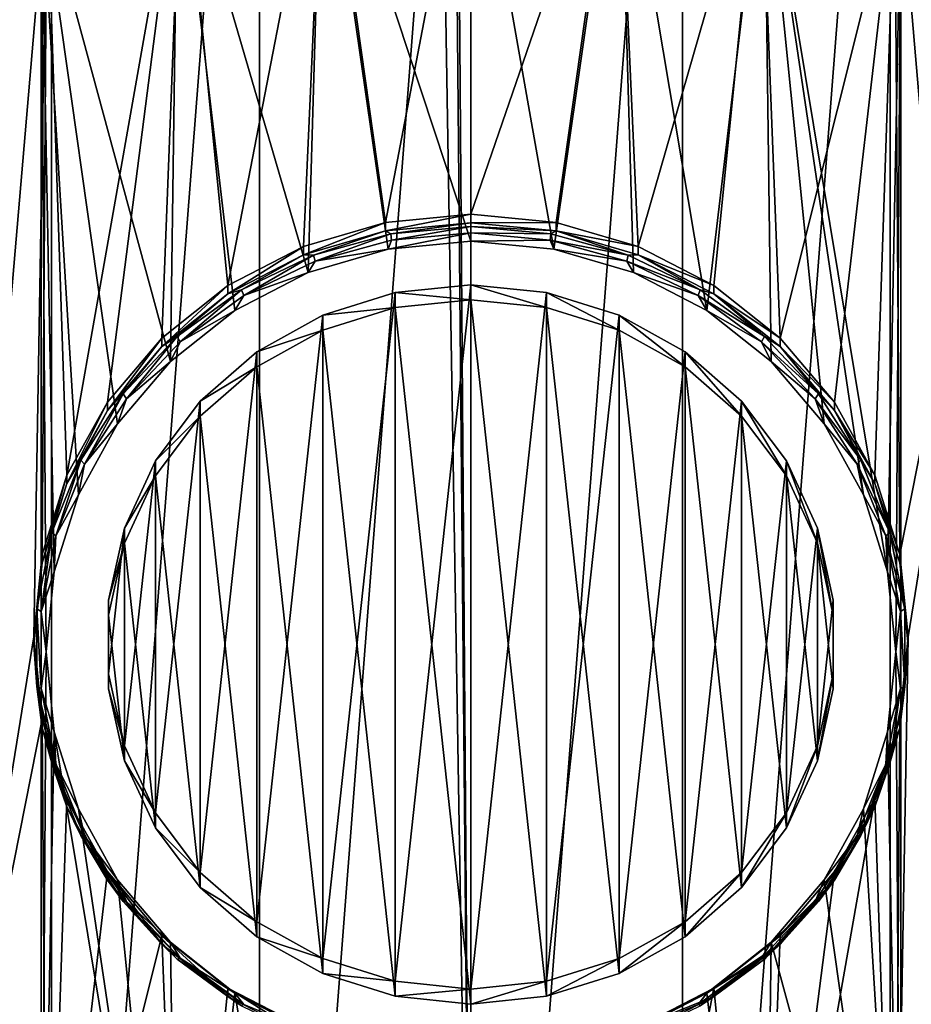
# Model space of a CAD drawing. Header units: metres. Extents: x -24 to 24, y -238 to 25.
# Tile 13 of 256: x -2.79 to 2.72, y -226.85 to -220.77. Entities that reach past the tile are written whole.
import ezdxf

# ---------------------------------------------------------------- set-up
doc = ezdxf.new("R2010")
doc.units = ezdxf.units.M
doc.layers.add('solid_10441023_001', color=7, linetype='CONTINUOUS')

msp = doc.modelspace()

# ---------------------------------------------------------------- linework, layer by layer
at = {"layer": 'solid_10441023_001'}
for points in [[(-3.241028, -34.200409, 21.194168), (-3.579541, -230.089828, 73.662628), (-0.000026, -230.061752, 73.765747)], [(-1.754578, -34.453342, 21.326065), (-3.241028, -34.200409, 21.194168), (-0.000026, -230.061752, 73.765747)], [(3.576013, -230.089767, 73.662834), (3.241028, -34.200409, 21.194168), (1.754578, -34.453342, 21.326065)], [(-1.467946, -34.487286, 21.343132), (-1.754578, -34.453342, 21.326065), (-0.000026, -230.061752, 73.765747)], [(3.576013, -230.089767, 73.662834), (1.754578, -34.453342, 21.326065), (1.467946, -34.487286, 21.343132)], [(-1.467946, -34.487286, 21.343132), (-0.000026, -230.061752, 73.765747), (0, -34.570553, 21.384037)], [(3.576013, -230.089767, 73.662834), (1.467946, -34.487286, 21.343132), (0, -34.570553, 21.384037)], [(-0.000026, -230.061752, 73.765747), (3.576013, -230.089767, 73.662834), (0, -34.570553, 21.384037)], [(-1.306292, -233.087265, 44.236229), (-1.306342, -216.275314, 39.73148), (0, -216.181137, 39.706245)], [(-1.306292, -233.087265, 44.236229), (0, -216.181137, 39.706245), (0, -233.181442, 44.261459)], [(0, -216.181137, 39.706245), (1.306292, -216.275314, 39.73148), (0, -233.181442, 44.261459)], [(-2.589652, -232.805054, 44.160606), (-2.589711, -216.557541, 39.807102), (-1.306342, -216.275314, 39.73148)], [(-1.306292, -233.087265, 44.236229), (-2.589652, -232.805054, 44.160606), (-1.306342, -216.275314, 39.73148)], [(1.306292, -216.275314, 39.73148), (1.306342, -233.08725, 44.236225), (0, -233.181442, 44.261459)], [(1.306292, -216.275314, 39.73148), (2.589652, -216.557526, 39.807098), (1.306342, -233.08725, 44.236225)], [(-3.814384, -232.341415, 44.036381), (-3.814447, -217.021179, 39.931335), (-2.589711, -216.557541, 39.807102)], [(-2.589652, -232.805054, 44.160606), (-3.814384, -232.341415, 44.036381), (-2.589711, -216.557541, 39.807102)], [(2.589652, -216.557526, 39.807098), (2.589711, -232.805023, 44.160603), (1.306342, -233.08725, 44.236225)], [(2.589652, -216.557526, 39.807098), (3.814384, -217.021164, 39.931328), (2.589711, -232.805023, 44.160603)], [(3.814384, -217.021164, 39.931328), (3.814447, -232.341385, 44.036373), (2.589711, -232.805023, 44.160603)], [(-0.917873, -219.357162, 40.601395), (0, -222.136215, 41.346039), (0, -219.283707, 40.581711)], [(-0.526744, -222.019867, 41.684841), (-0.90527, -219.337631, 40.966133), (0, -219.265167, 40.94672)], [(-0.526744, -222.019867, 41.684841), (0, -219.265167, 40.94672), (0, -221.969757, 41.671413)], [(0, -221.969757, 41.671413), (0, -219.265167, 40.94672), (0.90527, -219.337631, 40.966133)], [(0, -219.283707, 40.581711), (0, -222.136215, 41.346039), (0.511813, -222.184906, 41.359085)], [(0.917873, -219.357162, 40.601395), (0, -219.283707, 40.581711), (0.511813, -222.184906, 41.359085)], [(-1.810709, -219.575562, 40.659912), (-1.003954, -222.329117, 41.397724), (-0.917873, -219.357162, 40.601395)], [(-1.50004, -222.409286, 41.789185), (-1.785847, -219.553024, 41.023849), (-0.90527, -219.337631, 40.966133)], [(-1.033245, -222.168289, 41.724606), (-1.50004, -222.409286, 41.789185), (-0.90527, -219.337631, 40.966133)], [(-0.526744, -222.019867, 41.684841), (-1.033245, -222.168289, 41.724606), (-0.90527, -219.337631, 40.966133)], [(-0.917873, -219.357162, 40.601395), (-1.003954, -222.329117, 41.397724), (-0.511813, -222.184906, 41.359085)], [(-0.917873, -219.357162, 40.601395), (-0.511813, -222.184906, 41.359085), (0, -222.136215, 41.346039)], [(0.526744, -222.019867, 41.684841), (0, -221.969757, 41.671413), (0.90527, -219.337631, 40.966133)], [(0.917873, -219.357162, 40.601395), (0.511813, -222.184906, 41.359085), (1.003954, -222.329117, 41.397724)], [(1.033245, -222.168289, 41.724606), (0.526744, -222.019867, 41.684841), (0.90527, -219.337631, 40.966133)], [(1.033245, -222.168289, 41.724606), (0.90527, -219.337631, 40.966133), (1.785847, -219.553024, 41.023849)], [(0.917873, -219.357162, 40.601395), (1.003954, -222.329117, 41.397724), (1.457511, -222.563278, 41.460472)], [(0.917873, -219.357162, 40.601395), (1.457511, -222.563278, 41.460472), (1.810709, -219.575562, 40.659912)], [(-2.654153, -219.932922, 40.755669), (-1.855054, -222.878433, 41.544914), (-1.810709, -219.575562, 40.659912)], [(-2.494475, -223.579727, 42.102798), (-2.617711, -219.905472, 41.11829), (-1.785847, -219.553024, 41.023849)], [(-2.244968, -223.12883, 41.981983), (-2.494475, -223.579727, 42.102798), (-1.785847, -219.553024, 41.023849)], [(-1.909188, -222.733627, 41.876091), (-2.244968, -223.12883, 41.981983), (-1.785847, -219.553024, 41.023849)], [(-1.50004, -222.409286, 41.789185), (-1.909188, -222.733627, 41.876091), (-1.785847, -219.553024, 41.023849)], [(-1.810709, -219.575562, 40.659912), (-1.855054, -222.878433, 41.544914), (-1.457511, -222.563278, 41.460472)], [(-1.810709, -219.575562, 40.659912), (-1.457511, -222.563278, 41.460472), (-1.003954, -222.329117, 41.397724)], [(1.50004, -222.409286, 41.789185), (1.033245, -222.168289, 41.724606), (1.785847, -219.553024, 41.023849)], [(1.810709, -219.575562, 40.659912), (1.457511, -222.563278, 41.460472), (1.855054, -222.878433, 41.544914)], [(1.909188, -222.733627, 41.876091), (1.50004, -222.409286, 41.789185), (1.785847, -219.553024, 41.023849)], [(1.909188, -222.733627, 41.876091), (1.785847, -219.553024, 41.023849), (2.617711, -219.905472, 41.11829)], [(1.810709, -219.575562, 40.659912), (1.855054, -222.878433, 41.544914), (2.181309, -223.262421, 41.647808)], [(1.810709, -219.575562, 40.659912), (2.181309, -223.262421, 41.647808), (2.423737, -223.700531, 41.765194)], [(1.810709, -219.575562, 40.659912), (2.423737, -223.700531, 41.765194), (2.573023, -224.175888, 41.89257)], [(1.810709, -219.575562, 40.659912), (2.573023, -224.175888, 41.89257), (2.654153, -219.932922, 40.755669)], [(-3.37817, -228.770142, 43.493568), (-3.37817, -220.385376, 41.24688), (-2.617711, -219.905472, 41.11829)], [(-2.7, -224.577759, 42.370224), (-3.37817, -228.770142, 43.493568), (-2.617711, -219.905472, 41.11829)], [(-2.64812, -224.06897, 42.233891), (-2.7, -224.577759, 42.370224), (-2.617711, -219.905472, 41.11829)], [(-2.494475, -223.579727, 42.102798), (-2.64812, -224.06897, 42.233891), (-2.617711, -219.905472, 41.11829)], [(2.244968, -223.12883, 41.981983), (1.909188, -222.733627, 41.876091), (2.617711, -219.905472, 41.11829)], [(2.494475, -223.579727, 42.102798), (2.244968, -223.12883, 41.981983), (2.617711, -219.905472, 41.11829)], [(2.64812, -224.06897, 42.233891), (2.494475, -223.579727, 42.102798), (2.617711, -219.905472, 41.11829)], [(2.64812, -224.06897, 42.233891), (2.617711, -219.905472, 41.11829), (3.37817, -220.385376, 41.24688)], [(-2.654153, -229.407578, 43.294395), (-2.654153, -219.932922, 40.755669), (-3.425199, -220.41951, 40.886047)], [(-2.654153, -219.932922, 40.755669), (-2.62343, -224.670258, 42.025032), (-2.573023, -224.175888, 41.89257)], [(-2.654153, -229.407578, 43.294395), (-2.62343, -224.670258, 42.025032), (-2.654153, -219.932922, 40.755669)], [(-2.654153, -219.932922, 40.755669), (-2.573023, -224.175888, 41.89257), (-2.423737, -223.700531, 41.765194)], [(-2.654153, -219.932922, 40.755669), (-2.423737, -223.700531, 41.765194), (-2.181309, -223.262421, 41.647808)], [(-2.654153, -219.932922, 40.755669), (-2.181309, -223.262421, 41.647808), (-1.855054, -222.878433, 41.544914)], [(2.654153, -219.932922, 40.755669), (2.573023, -224.175888, 41.89257), (2.62343, -224.670258, 42.025032)], [(2.654153, -219.932922, 40.755669), (2.62343, -224.670258, 42.025032), (2.654153, -229.407578, 43.294395)], [(2.654153, -219.932922, 40.755669), (2.654153, -229.407578, 43.294395), (3.425199, -228.921005, 43.164017)], [(2.654153, -219.932922, 40.755669), (3.425199, -228.921005, 43.164017), (3.425199, -220.41951, 40.886047)], [(3.37817, -220.385376, 41.24688), (3.37817, -228.770142, 43.493568), (2.617711, -229.250046, 43.622158)], [(2.7, -224.577759, 42.370224), (3.37817, -220.385376, 41.24688), (2.617711, -229.250046, 43.622158)], [(2.7, -224.577759, 42.370224), (2.64812, -224.06897, 42.233891), (3.37817, -220.385376, 41.24688)], [(-2.654153, -229.407578, 43.294395), (-3.425199, -220.41951, 40.886047), (-3.425199, -228.921005, 43.164017)], [(0, -221.969757, 41.671413), (0, -222.02153, 41.478226), (-0.526744, -222.07164, 41.491653)], [(-0.526744, -222.019867, 41.684841), (0, -221.969757, 41.671413), (-0.526744, -222.07164, 41.491653)], [(0.526744, -222.019867, 41.684841), (0, -222.02153, 41.478226), (0, -221.969757, 41.671413)], [(-0.526744, -222.019867, 41.684841), (-0.526744, -222.07164, 41.491653), (-1.033245, -222.220047, 41.531422)], [(-0.526744, -222.019867, 41.684841), (-1.033245, -222.220047, 41.531422), (-1.033245, -222.168289, 41.724606)], [(-0.494462, -222.089905, 41.434986), (-0.526744, -222.07164, 41.491653), (0, -222.02153, 41.478226)], [(0, -222.045654, 41.42313), (-0.494462, -222.089905, 41.434986), (0, -222.02153, 41.478226)], [(0.526744, -222.019867, 41.684841), (0.526744, -222.07164, 41.491653), (0, -222.02153, 41.478226)], [(0.526744, -222.07164, 41.491653), (0, -222.045654, 41.42313), (0, -222.02153, 41.478226)], [(1.033245, -222.168289, 41.724606), (0.526744, -222.07164, 41.491653), (0.526744, -222.019867, 41.684841)], [(-0.972085, -222.221176, 41.470161), (-1.033245, -222.220047, 41.531422), (-0.526744, -222.07164, 41.491653)], [(-0.494462, -222.089905, 41.434986), (-0.972085, -222.221176, 41.470161), (-0.526744, -222.07164, 41.491653)], [(-0.494462, -222.089905, 41.434986), (-0.962566, -222.258926, 41.424229), (-0.972085, -222.221176, 41.470161)], [(-0.494462, -222.089905, 41.434986), (-0.48962, -222.128937, 41.3894), (-0.962566, -222.258926, 41.424229)], [(0, -222.085114, 41.377659), (0, -222.136215, 41.346039), (-0.511813, -222.184906, 41.359085)], [(-0.48962, -222.128937, 41.3894), (0, -222.085114, 41.377659), (-0.511813, -222.184906, 41.359085)], [(0, -222.045654, 41.42313), (-0.48962, -222.128937, 41.3894), (-0.494462, -222.089905, 41.434986)], [(0, -222.045654, 41.42313), (0, -222.085114, 41.377659), (-0.48962, -222.128937, 41.3894)], [(0.494462, -222.089905, 41.434986), (0, -222.085114, 41.377659), (0, -222.045654, 41.42313)], [(0.526744, -222.07164, 41.491653), (0.494462, -222.089905, 41.434986), (0, -222.045654, 41.42313)], [(0.48962, -222.128937, 41.3894), (0, -222.136215, 41.346039), (0, -222.085114, 41.377659)], [(0.494462, -222.089905, 41.434986), (0.48962, -222.128937, 41.3894), (0, -222.085114, 41.377659)], [(0.494462, -222.089905, 41.434986), (0.972085, -222.221176, 41.470161), (0.48962, -222.128937, 41.3894)], [(0.526744, -222.07164, 41.491653), (0.972085, -222.221176, 41.470161), (0.494462, -222.089905, 41.434986)], [(0.526744, -222.07164, 41.491653), (1.033245, -222.220047, 41.531422), (0.972085, -222.221176, 41.470161)], [(1.033245, -222.168289, 41.724606), (1.033245, -222.220047, 41.531422), (0.526744, -222.07164, 41.491653)], [(-0.962566, -222.258926, 41.424229), (-0.48962, -222.128937, 41.3894), (-0.511813, -222.184906, 41.359085)], [(0.48962, -222.128937, 41.3894), (0.511813, -222.184906, 41.359085), (0, -222.136215, 41.346039)], [(0.48962, -222.128937, 41.3894), (0.962566, -222.258926, 41.424229), (0.511813, -222.184906, 41.359085)], [(0.972085, -222.221176, 41.470161), (0.962566, -222.258926, 41.424229), (0.48962, -222.128937, 41.3894)], [(-1.033245, -222.168289, 41.724606), (-1.033245, -222.220047, 41.531422), (-1.50004, -222.46106, 41.595997)], [(-1.033245, -222.168289, 41.724606), (-1.50004, -222.46106, 41.595997), (-1.50004, -222.409286, 41.789185)], [(-1.416605, -222.434982, 41.527447), (-1.50004, -222.46106, 41.595997), (-1.033245, -222.220047, 41.531422)], [(-0.972085, -222.221176, 41.470161), (-1.416605, -222.434982, 41.527447), (-1.033245, -222.220047, 41.531422)], [(-0.972085, -222.221176, 41.470161), (-1.402734, -222.470627, 41.480957), (-1.416605, -222.434982, 41.527447)], [(-0.972085, -222.221176, 41.470161), (-0.962566, -222.258926, 41.424229), (-1.402734, -222.470627, 41.480957)], [(-0.962566, -222.258926, 41.424229), (-0.511813, -222.184906, 41.359085), (-1.003954, -222.329117, 41.397724)], [(0.962566, -222.258926, 41.424229), (1.003954, -222.329117, 41.397724), (0.511813, -222.184906, 41.359085)], [(0.972085, -222.221176, 41.470161), (1.416605, -222.434982, 41.527447), (0.962566, -222.258926, 41.424229)], [(1.033245, -222.220047, 41.531422), (1.416605, -222.434982, 41.527447), (0.972085, -222.221176, 41.470161)], [(1.50004, -222.409286, 41.789185), (1.033245, -222.220047, 41.531422), (1.033245, -222.168289, 41.724606)], [(1.033245, -222.220047, 41.531422), (1.50004, -222.46106, 41.595997), (1.416605, -222.434982, 41.527447)], [(1.50004, -222.409286, 41.789185), (1.50004, -222.46106, 41.595997), (1.033245, -222.220047, 41.531422)], [(-1.402734, -222.470627, 41.480957), (-0.962566, -222.258926, 41.424229), (-1.003954, -222.329117, 41.397724)], [(0.962566, -222.258926, 41.424229), (1.402734, -222.470627, 41.480957), (1.003954, -222.329117, 41.397724)], [(1.416605, -222.434982, 41.527447), (1.402734, -222.470627, 41.480957), (0.962566, -222.258926, 41.424229)], [(-1.402734, -222.470627, 41.480957), (-1.003954, -222.329117, 41.397724), (-1.457511, -222.563278, 41.460472)], [(1.402734, -222.470627, 41.480957), (1.457511, -222.563278, 41.460472), (1.003954, -222.329117, 41.397724)], [(-0.467795, -226.703598, 42.939842), (-0.467795, -222.45192, 41.800606), (0, -222.404434, 41.78788)], [(0, -222.496918, 41.442688), (0, -222.404434, 41.78788), (-0.467795, -222.45192, 41.800606)], [(0, -226.751099, 42.952568), (-0.467795, -226.703598, 42.939842), (0, -222.404434, 41.78788)], [(0.467795, -222.45192, 41.800606), (0, -226.751099, 42.952568), (0, -222.404434, 41.78788)], [(0.467795, -222.544418, 41.455414), (0.467795, -222.45192, 41.800606), (0, -222.404434, 41.78788)], [(0.467795, -222.544418, 41.455414), (0, -222.404434, 41.78788), (0, -222.496918, 41.442688)], [(-1.50004, -222.409286, 41.789185), (-1.50004, -222.46106, 41.595997), (-1.909188, -222.785385, 41.682903)], [(-1.50004, -222.409286, 41.789185), (-1.909188, -222.785385, 41.682903), (-1.909188, -222.733627, 41.876091)], [(-1.812885, -222.72403, 41.6049), (-1.909188, -222.785385, 41.682903), (-1.50004, -222.46106, 41.595997)], [(-1.416605, -222.434982, 41.527447), (-1.795133, -222.756851, 41.557652), (-1.812885, -222.72403, 41.6049)], [(-1.416605, -222.434982, 41.527447), (-1.812885, -222.72403, 41.6049), (-1.50004, -222.46106, 41.595997)], [(-1.416605, -222.434982, 41.527447), (-1.402734, -222.470627, 41.480957), (-1.795133, -222.756851, 41.557652)], [(-0.915148, -226.563202, 42.902222), (-0.915148, -222.592316, 41.838226), (-0.467795, -222.45192, 41.800606)], [(-0.467795, -222.544418, 41.455414), (-0.467795, -222.45192, 41.800606), (-0.915148, -222.592316, 41.838226)], [(-0.467795, -226.703598, 42.939842), (-0.915148, -226.563202, 42.902222), (-0.467795, -222.45192, 41.800606)], [(-0.467795, -222.544418, 41.455414), (0, -222.496918, 41.442688), (-0.467795, -222.45192, 41.800606)], [(0.467795, -222.45192, 41.800606), (0.467795, -226.703598, 42.939842), (0, -226.751099, 42.952568)], [(0.467795, -222.45192, 41.800606), (0.915148, -222.592316, 41.838226), (0.467795, -226.703598, 42.939842)], [(0.915148, -222.684814, 41.493034), (0.915148, -222.592316, 41.838226), (0.467795, -222.45192, 41.800606)], [(0.915148, -222.684814, 41.493034), (0.467795, -222.45192, 41.800606), (0.467795, -222.544418, 41.455414)], [(1.416605, -222.434982, 41.527447), (1.812885, -222.72403, 41.6049), (1.402734, -222.470627, 41.480957)], [(1.50004, -222.46106, 41.595997), (1.812885, -222.72403, 41.6049), (1.416605, -222.434982, 41.527447)], [(1.909188, -222.733627, 41.876091), (1.50004, -222.46106, 41.595997), (1.50004, -222.409286, 41.789185)], [(1.50004, -222.46106, 41.595997), (1.909188, -222.785385, 41.682903), (1.812885, -222.72403, 41.6049)], [(1.909188, -222.733627, 41.876091), (1.909188, -222.785385, 41.682903), (1.50004, -222.46106, 41.595997)], [(-1.795133, -222.756851, 41.557652), (-1.402734, -222.470627, 41.480957), (-1.457511, -222.563278, 41.460472)], [(-0.467795, -222.544418, 41.455414), (0, -226.843582, 42.607376), (0, -222.496918, 41.442688)], [(0.467795, -226.796097, 42.59465), (0.467795, -222.544418, 41.455414), (0, -222.496918, 41.442688)], [(0, -226.843582, 42.607376), (0.467795, -226.796097, 42.59465), (0, -222.496918, 41.442688)], [(1.402734, -222.470627, 41.480957), (1.795133, -222.756851, 41.557652), (1.457511, -222.563278, 41.460472)], [(1.812885, -222.72403, 41.6049), (1.795133, -222.756851, 41.557652), (1.402734, -222.470627, 41.480957)], [(-1.795133, -222.756851, 41.557652), (-1.457511, -222.563278, 41.460472), (-1.855054, -222.878433, 41.544914)], [(-0.467795, -222.544418, 41.455414), (-0.915148, -222.684814, 41.493034), (-0.467795, -226.796097, 42.59465)], [(-0.467795, -222.544418, 41.455414), (-0.915148, -222.592316, 41.838226), (-0.915148, -222.684814, 41.493034)], [(-0.467795, -222.544418, 41.455414), (-0.467795, -226.796097, 42.59465), (0, -226.843582, 42.607376)], [(0.915148, -226.655701, 42.55703), (0.915148, -222.684814, 41.493034), (0.467795, -222.544418, 41.455414)], [(0.467795, -226.796097, 42.59465), (0.915148, -226.655701, 42.55703), (0.467795, -222.544418, 41.455414)], [(1.795133, -222.756851, 41.557652), (1.855054, -222.878433, 41.544914), (1.457511, -222.563278, 41.460472)], [(-1.322507, -226.336029, 42.841351), (-1.322507, -222.819489, 41.899097), (-0.915148, -222.592316, 41.838226)], [(-0.915148, -222.684814, 41.493034), (-0.915148, -222.592316, 41.838226), (-1.322507, -222.819489, 41.899097)], [(-0.915148, -226.563202, 42.902222), (-1.322507, -226.336029, 42.841351), (-0.915148, -222.592316, 41.838226)], [(0.915148, -222.592316, 41.838226), (0.915148, -226.563202, 42.902222), (0.467795, -226.703598, 42.939842)], [(0.915148, -222.592316, 41.838226), (1.322507, -222.819489, 41.899097), (0.915148, -226.563202, 42.902222)], [(1.322507, -222.911987, 41.553905), (1.322507, -222.819489, 41.899097), (0.915148, -222.592316, 41.838226)], [(1.322507, -222.911987, 41.553905), (0.915148, -222.592316, 41.838226), (0.915148, -222.684814, 41.493034)], [(-0.915148, -222.684814, 41.493034), (-1.322507, -222.911987, 41.553905), (-0.915148, -226.655701, 42.55703)], [(-0.915148, -222.684814, 41.493034), (-1.322507, -222.819489, 41.899097), (-1.322507, -222.911987, 41.553905)], [(-0.915148, -222.684814, 41.493034), (-0.915148, -226.655701, 42.55703), (-0.467795, -226.796097, 42.59465)], [(1.322507, -226.428528, 42.496159), (1.322507, -222.911987, 41.553905), (0.915148, -222.684814, 41.493034)], [(0.915148, -226.655701, 42.55703), (1.322507, -226.428528, 42.496159), (0.915148, -222.684814, 41.493034)], [(-1.909188, -222.733627, 41.876091), (-1.909188, -222.785385, 41.682903), (-2.244968, -223.180603, 41.788799)], [(-1.909188, -222.733627, 41.876091), (-2.244968, -223.180603, 41.788799), (-2.244968, -223.12883, 41.981983)], [(-1.812885, -222.72403, 41.6049), (-2.1264, -223.107864, 41.651699), (-2.147429, -223.078506, 41.699883)], [(-1.812885, -222.72403, 41.6049), (-2.147429, -223.078506, 41.699883), (-1.909188, -222.785385, 41.682903)], [(-1.812885, -222.72403, 41.6049), (-1.795133, -222.756851, 41.557652), (-2.1264, -223.107864, 41.651699)], [(-2.1264, -223.107864, 41.651699), (-1.795133, -222.756851, 41.557652), (-1.855054, -222.878433, 41.544914)], [(1.812885, -222.72403, 41.6049), (2.147429, -223.078506, 41.699883), (1.795133, -222.756851, 41.557652)], [(1.795133, -222.756851, 41.557652), (2.1264, -223.107864, 41.651699), (1.855054, -222.878433, 41.544914)], [(2.147429, -223.078506, 41.699883), (2.1264, -223.107864, 41.651699), (1.795133, -222.756851, 41.557652)], [(1.909188, -222.785385, 41.682903), (2.147429, -223.078506, 41.699883), (1.812885, -222.72403, 41.6049)], [(2.244968, -223.12883, 41.981983), (1.909188, -222.785385, 41.682903), (1.909188, -222.733627, 41.876091)], [(-2.147429, -223.078506, 41.699883), (-2.244968, -223.180603, 41.788799), (-1.909188, -222.785385, 41.682903)], [(-1.672068, -226.032013, 42.759888), (-1.672068, -223.123505, 41.980556), (-1.322507, -222.819489, 41.899097)], [(-1.322507, -222.911987, 41.553905), (-1.322507, -222.819489, 41.899097), (-1.672068, -223.123505, 41.980556)], [(-1.322507, -226.336029, 42.841351), (-1.672068, -226.032013, 42.759888), (-1.322507, -222.819489, 41.899097)], [(1.322507, -222.819489, 41.899097), (1.322507, -226.336029, 42.841351), (0.915148, -226.563202, 42.902222)], [(1.322507, -222.819489, 41.899097), (1.672068, -223.123505, 41.980556), (1.322507, -226.336029, 42.841351)], [(1.672068, -223.216003, 41.635368), (1.672068, -223.123505, 41.980556), (1.322507, -222.819489, 41.899097)], [(1.672068, -223.216003, 41.635368), (1.322507, -222.819489, 41.899097), (1.322507, -222.911987, 41.553905)], [(1.909188, -222.785385, 41.682903), (2.244968, -223.180603, 41.788799), (2.147429, -223.078506, 41.699883)], [(2.244968, -223.12883, 41.981983), (2.244968, -223.180603, 41.788799), (1.909188, -222.785385, 41.682903)], [(-2.1264, -223.107864, 41.651699), (-1.855054, -222.878433, 41.544914), (-2.181309, -223.262421, 41.647808)], [(2.1264, -223.107864, 41.651699), (2.181309, -223.262421, 41.647808), (1.855054, -222.878433, 41.544914)], [(-1.322507, -222.911987, 41.553905), (-1.672068, -223.216003, 41.635368), (-1.322507, -226.428528, 42.496159)], [(-1.322507, -222.911987, 41.553905), (-1.672068, -223.123505, 41.980556), (-1.672068, -223.216003, 41.635368)], [(-1.322507, -222.911987, 41.553905), (-1.322507, -226.428528, 42.496159), (-0.915148, -226.655701, 42.55703)], [(1.672068, -226.124512, 42.4147), (1.672068, -223.216003, 41.635368), (1.322507, -222.911987, 41.553905)], [(1.322507, -226.428528, 42.496159), (1.672068, -226.124512, 42.4147), (1.322507, -222.911987, 41.553905)], [(-2.244968, -223.12883, 41.981983), (-2.244968, -223.180603, 41.788799), (-2.494475, -223.631485, 41.909615)], [(-2.244968, -223.12883, 41.981983), (-2.494475, -223.631485, 41.909615), (-2.494475, -223.579727, 42.102798)], [(-2.147429, -223.078506, 41.699883), (-2.385256, -223.511688, 41.759903), (-2.408844, -223.486328, 41.809155)], [(-2.147429, -223.078506, 41.699883), (-2.408844, -223.486328, 41.809155), (-2.244968, -223.180603, 41.788799)], [(-2.147429, -223.078506, 41.699883), (-2.1264, -223.107864, 41.651699), (-2.385256, -223.511688, 41.759903)], [(-2.385256, -223.511688, 41.759903), (-2.1264, -223.107864, 41.651699), (-2.181309, -223.262421, 41.647808)], [(-1.948552, -225.664429, 42.661396), (-1.948552, -223.491089, 42.079052), (-1.672068, -223.123505, 41.980556)], [(-1.672068, -223.216003, 41.635368), (-1.672068, -223.123505, 41.980556), (-1.948552, -223.491089, 42.079052)], [(-1.672068, -226.032013, 42.759888), (-1.948552, -225.664429, 42.661396), (-1.672068, -223.123505, 41.980556)], [(1.672068, -223.123505, 41.980556), (1.672068, -226.032013, 42.759888), (1.322507, -226.336029, 42.841351)], [(1.672068, -223.123505, 41.980556), (1.948552, -223.491089, 42.079052), (1.672068, -226.032013, 42.759888)], [(1.948552, -223.583588, 41.73386), (1.948552, -223.491089, 42.079052), (1.672068, -223.123505, 41.980556)], [(1.948552, -223.583588, 41.73386), (1.672068, -223.123505, 41.980556), (1.672068, -223.216003, 41.635368)], [(2.147429, -223.078506, 41.699883), (2.408844, -223.486328, 41.809155), (2.1264, -223.107864, 41.651699)], [(2.1264, -223.107864, 41.651699), (2.385256, -223.511688, 41.759903), (2.181309, -223.262421, 41.647808)], [(2.408844, -223.486328, 41.809155), (2.385256, -223.511688, 41.759903), (2.1264, -223.107864, 41.651699)], [(2.244968, -223.180603, 41.788799), (2.408844, -223.486328, 41.809155), (2.147429, -223.078506, 41.699883)], [(2.494475, -223.579727, 42.102798), (2.244968, -223.180603, 41.788799), (2.244968, -223.12883, 41.981983)], [(-2.408844, -223.486328, 41.809155), (-2.494475, -223.631485, 41.909615), (-2.244968, -223.180603, 41.788799)], [(2.244968, -223.180603, 41.788799), (2.494475, -223.631485, 41.909615), (2.408844, -223.486328, 41.809155)], [(2.494475, -223.579727, 42.102798), (2.494475, -223.631485, 41.909615), (2.244968, -223.180603, 41.788799)], [(-1.672068, -223.216003, 41.635368), (-1.948552, -223.583588, 41.73386), (-1.672068, -226.124512, 42.4147)], [(-1.672068, -223.216003, 41.635368), (-1.948552, -223.491089, 42.079052), (-1.948552, -223.583588, 41.73386)], [(-1.672068, -223.216003, 41.635368), (-1.672068, -226.124512, 42.4147), (-1.322507, -226.428528, 42.496159)], [(1.948552, -225.756927, 42.316208), (1.948552, -223.583588, 41.73386), (1.672068, -223.216003, 41.635368)], [(1.672068, -226.124512, 42.4147), (1.948552, -225.756927, 42.316208), (1.672068, -223.216003, 41.635368)], [(-2.385256, -223.511688, 41.759903), (-2.181309, -223.262421, 41.647808), (-2.423737, -223.700531, 41.765194)], [(2.385256, -223.511688, 41.759903), (2.423737, -223.700531, 41.765194), (2.181309, -223.262421, 41.647808)], [(-2.408844, -223.486328, 41.809155), (-2.562885, -223.954575, 41.878574), (-2.58823, -223.933594, 41.929001)], [(-2.408844, -223.486328, 41.809155), (-2.58823, -223.933594, 41.929001), (-2.494475, -223.631485, 41.909615)], [(-2.408844, -223.486328, 41.809155), (-2.385256, -223.511688, 41.759903), (-2.562885, -223.954575, 41.878574)], [(-2.139874, -225.249359, 42.550179), (-2.139874, -223.906158, 42.190269), (-1.948552, -223.491089, 42.079052)], [(-1.948552, -223.583588, 41.73386), (-1.948552, -223.491089, 42.079052), (-2.139874, -223.906158, 42.190269)], [(-1.948552, -225.664429, 42.661396), (-2.139874, -225.249359, 42.550179), (-1.948552, -223.491089, 42.079052)], [(1.948552, -223.491089, 42.079052), (1.948552, -225.664429, 42.661396), (1.672068, -226.032013, 42.759888)], [(1.948552, -223.491089, 42.079052), (2.139874, -223.906158, 42.190269), (1.948552, -225.664429, 42.661396)], [(2.139874, -223.998657, 41.845078), (2.139874, -223.906158, 42.190269), (1.948552, -223.491089, 42.079052)], [(2.139874, -223.998657, 41.845078), (1.948552, -223.491089, 42.079052), (1.948552, -223.583588, 41.73386)], [(2.408844, -223.486328, 41.809155), (2.58823, -223.933594, 41.929001), (2.385256, -223.511688, 41.759903)], [(2.494475, -223.631485, 41.909615), (2.58823, -223.933594, 41.929001), (2.408844, -223.486328, 41.809155)], [(-2.562885, -223.954575, 41.878574), (-2.385256, -223.511688, 41.759903), (-2.423737, -223.700531, 41.765194)], [(2.385256, -223.511688, 41.759903), (2.562885, -223.954575, 41.878574), (2.423737, -223.700531, 41.765194)], [(2.58823, -223.933594, 41.929001), (2.562885, -223.954575, 41.878574), (2.385256, -223.511688, 41.759903)], [(-2.494475, -223.579727, 42.102798), (-2.494475, -223.631485, 41.909615), (-2.64812, -224.120728, 42.040707)], [(-2.494475, -223.579727, 42.102798), (-2.64812, -224.120728, 42.040707), (-2.64812, -224.06897, 42.233891)], [(-1.948552, -223.583588, 41.73386), (-2.139874, -223.998657, 41.845078), (-1.948552, -225.756927, 42.316208)], [(-1.948552, -223.583588, 41.73386), (-2.139874, -223.906158, 42.190269), (-2.139874, -223.998657, 41.845078)], [(-1.948552, -223.583588, 41.73386), (-1.948552, -225.756927, 42.316208), (-1.672068, -226.124512, 42.4147)], [(2.139874, -225.341858, 42.204987), (2.139874, -223.998657, 41.845078), (1.948552, -223.583588, 41.73386)], [(1.948552, -225.756927, 42.316208), (2.139874, -225.341858, 42.204987), (1.948552, -223.583588, 41.73386)], [(2.64812, -224.06897, 42.233891), (2.494475, -223.631485, 41.909615), (2.494475, -223.579727, 42.102798)], [(-2.58823, -223.933594, 41.929001), (-2.64812, -224.120728, 42.040707), (-2.494475, -223.631485, 41.909615)], [(2.494475, -223.631485, 41.909615), (2.64812, -224.120728, 42.040707), (2.58823, -223.933594, 41.929001)], [(2.64812, -224.06897, 42.233891), (2.64812, -224.120728, 42.040707), (2.494475, -223.631485, 41.909615)], [(-2.562885, -223.954575, 41.878574), (-2.423737, -223.700531, 41.765194), (-2.573023, -224.175888, 41.89257)], [(2.562885, -223.954575, 41.878574), (2.573023, -224.175888, 41.89257), (2.423737, -223.700531, 41.765194)], [(-2.237673, -224.804932, 42.431095), (-2.237673, -224.350586, 42.309353), (-2.139874, -223.906158, 42.190269)], [(-2.139874, -223.998657, 41.845078), (-2.139874, -223.906158, 42.190269), (-2.237673, -224.350586, 42.309353)], [(-2.139874, -225.249359, 42.550179), (-2.237673, -224.804932, 42.431095), (-2.139874, -223.906158, 42.190269)], [(2.139874, -223.906158, 42.190269), (2.139874, -225.249359, 42.550179), (1.948552, -225.664429, 42.661396)], [(2.139874, -223.906158, 42.190269), (2.237673, -224.350586, 42.309353), (2.139874, -225.249359, 42.550179)], [(2.237673, -224.443085, 41.964161), (2.237673, -224.350586, 42.309353), (2.139874, -223.906158, 42.190269)], [(2.237673, -224.443085, 41.964161), (2.139874, -223.906158, 42.190269), (2.139874, -223.998657, 41.845078)], [(-2.58823, -223.933594, 41.929001), (-2.653238, -224.421448, 42.003674), (-2.679476, -224.40509, 42.055336)], [(-2.58823, -223.933594, 41.929001), (-2.679476, -224.40509, 42.055336), (-2.64812, -224.120728, 42.040707)], [(-2.58823, -223.933594, 41.929001), (-2.562885, -223.954575, 41.878574), (-2.653238, -224.421448, 42.003674)], [(-2.653238, -224.421448, 42.003674), (-2.562885, -223.954575, 41.878574), (-2.573023, -224.175888, 41.89257)], [(2.58823, -223.933594, 41.929001), (2.679476, -224.40509, 42.055336), (2.562885, -223.954575, 41.878574)], [(2.562885, -223.954575, 41.878574), (2.653238, -224.421448, 42.003674), (2.573023, -224.175888, 41.89257)], [(2.679476, -224.40509, 42.055336), (2.653238, -224.421448, 42.003674), (2.562885, -223.954575, 41.878574)], [(2.64812, -224.120728, 42.040707), (2.679476, -224.40509, 42.055336), (2.58823, -223.933594, 41.929001)], [(-2.139874, -223.998657, 41.845078), (-2.237673, -224.443085, 41.964161), (-2.139874, -225.341858, 42.204987)], [(-2.139874, -223.998657, 41.845078), (-2.237673, -224.350586, 42.309353), (-2.237673, -224.443085, 41.964161)], [(-2.139874, -223.998657, 41.845078), (-2.139874, -225.341858, 42.204987), (-1.948552, -225.756927, 42.316208)], [(2.237673, -224.89743, 42.085903), (2.237673, -224.443085, 41.964161), (2.139874, -223.998657, 41.845078)], [(2.139874, -225.341858, 42.204987), (2.237673, -224.89743, 42.085903), (2.139874, -223.998657, 41.845078)], [(-2.64812, -224.06897, 42.233891), (-2.64812, -224.120728, 42.040707), (-2.7, -224.629532, 42.17704)], [(-2.64812, -224.06897, 42.233891), (-2.7, -224.629532, 42.17704), (-2.7, -224.577759, 42.370224)], [(2.7, -224.577759, 42.370224), (2.64812, -224.120728, 42.040707), (2.64812, -224.06897, 42.233891)], [(-2.679476, -224.40509, 42.055336), (-2.7, -224.629532, 42.17704), (-2.64812, -224.120728, 42.040707)], [(2.64812, -224.120728, 42.040707), (2.7, -224.629532, 42.17704), (2.679476, -224.40509, 42.055336)], [(2.7, -224.577759, 42.370224), (2.7, -224.629532, 42.17704), (2.64812, -224.120728, 42.040707)], [(-2.653238, -224.421448, 42.003674), (-2.573023, -224.175888, 41.89257), (-2.62343, -224.670258, 42.025032)], [(2.653238, -224.421448, 42.003674), (2.62343, -224.670258, 42.025032), (2.573023, -224.175888, 41.89257)], [(-2.679476, -224.40509, 42.055336), (-2.679476, -224.88475, 42.183861), (-2.7, -224.629532, 42.17704)], [(-2.679476, -224.40509, 42.055336), (-2.653238, -224.421448, 42.003674), (-2.653238, -224.896408, 42.130939)], [(-2.679476, -224.40509, 42.055336), (-2.653238, -224.896408, 42.130939), (-2.679476, -224.88475, 42.183861)], [(-2.237673, -224.443085, 41.964161), (-2.237673, -224.350586, 42.309353), (-2.237673, -224.804932, 42.431095)], [(2.237673, -224.350586, 42.309353), (2.237673, -224.804932, 42.431095), (2.139874, -225.249359, 42.550179)], [(2.237673, -224.89743, 42.085903), (2.237673, -224.804932, 42.431095), (2.237673, -224.350586, 42.309353)], [(2.237673, -224.89743, 42.085903), (2.237673, -224.350586, 42.309353), (2.237673, -224.443085, 41.964161)], [(2.679476, -224.40509, 42.055336), (2.679476, -224.88475, 42.183861), (2.653238, -224.421448, 42.003674)], [(2.7, -224.629532, 42.17704), (2.679476, -224.88475, 42.183861), (2.679476, -224.40509, 42.055336)], [(-2.653238, -224.896408, 42.130939), (-2.653238, -224.421448, 42.003674), (-2.62343, -224.670258, 42.025032)], [(-2.237673, -224.443085, 41.964161), (-2.237673, -224.89743, 42.085903), (-2.139874, -225.341858, 42.204987)], [(-2.237673, -224.443085, 41.964161), (-2.237673, -224.804932, 42.431095), (-2.237673, -224.89743, 42.085903)], [(2.653238, -224.421448, 42.003674), (2.653238, -224.896408, 42.130939), (2.62343, -224.670258, 42.025032)], [(2.679476, -224.88475, 42.183861), (2.653238, -224.896408, 42.130939), (2.653238, -224.421448, 42.003674)], [(-2.7, -224.577759, 42.370224), (-2.64812, -225.086563, 42.506554), (-3.37817, -228.770142, 43.493568)], [(-2.7, -224.577759, 42.370224), (-2.7, -224.629532, 42.17704), (-2.64812, -225.138321, 42.31337)], [(-2.7, -224.577759, 42.370224), (-2.64812, -225.138321, 42.31337), (-2.64812, -225.086563, 42.506554)], [(2.64812, -225.086563, 42.506554), (2.7, -224.577759, 42.370224), (2.617711, -229.250046, 43.622158)], [(2.64812, -225.086563, 42.506554), (2.7, -224.629532, 42.17704), (2.7, -224.577759, 42.370224)], [(-2.679476, -224.88475, 42.183861), (-2.64812, -225.138321, 42.31337), (-2.7, -224.629532, 42.17704)], [(2.7, -224.629532, 42.17704), (2.64812, -225.138321, 42.31337), (2.679476, -224.88475, 42.183861)], [(2.64812, -225.086563, 42.506554), (2.64812, -225.138321, 42.31337), (2.7, -224.629532, 42.17704)], [(-2.654153, -229.407578, 43.294395), (-2.573023, -225.164612, 42.157497), (-2.62343, -224.670258, 42.025032)], [(-2.653238, -224.896408, 42.130939), (-2.62343, -224.670258, 42.025032), (-2.573023, -225.164612, 42.157497)], [(2.653238, -224.896408, 42.130939), (2.573023, -225.164612, 42.157497), (2.62343, -224.670258, 42.025032)], [(2.654153, -229.407578, 43.294395), (2.62343, -224.670258, 42.025032), (2.573023, -225.164612, 42.157497)], [(-2.237673, -224.89743, 42.085903), (-2.237673, -224.804932, 42.431095), (-2.139874, -225.249359, 42.550179)], [(2.139874, -225.341858, 42.204987), (2.139874, -225.249359, 42.550179), (2.237673, -224.804932, 42.431095)], [(2.139874, -225.341858, 42.204987), (2.237673, -224.804932, 42.431095), (2.237673, -224.89743, 42.085903)], [(-2.679476, -224.88475, 42.183861), (-2.653238, -224.896408, 42.130939), (-2.562885, -225.363281, 42.256039)], [(-2.679476, -224.88475, 42.183861), (-2.562885, -225.363281, 42.256039), (-2.58823, -225.356232, 42.310196)], [(-2.679476, -224.88475, 42.183861), (-2.58823, -225.356232, 42.310196), (-2.64812, -225.138321, 42.31337)], [(2.679476, -224.88475, 42.183861), (2.58823, -225.356232, 42.310196), (2.653238, -224.896408, 42.130939)], [(2.64812, -225.138321, 42.31337), (2.58823, -225.356232, 42.310196), (2.679476, -224.88475, 42.183861)], [(-2.562885, -225.363281, 42.256039), (-2.653238, -224.896408, 42.130939), (-2.573023, -225.164612, 42.157497)], [(-2.237673, -224.89743, 42.085903), (-2.139874, -225.249359, 42.550179), (-2.139874, -225.341858, 42.204987)], [(2.653238, -224.896408, 42.130939), (2.562885, -225.363281, 42.256039), (2.573023, -225.164612, 42.157497)], [(2.58823, -225.356232, 42.310196), (2.562885, -225.363281, 42.256039), (2.653238, -224.896408, 42.130939)], [(-2.64812, -225.086563, 42.506554), (-2.617711, -229.250046, 43.622158), (-3.37817, -228.770142, 43.493568)], [(-2.64812, -225.086563, 42.506554), (-2.64812, -225.138321, 42.31337), (-2.494475, -225.627563, 42.444462)], [(-2.64812, -225.086563, 42.506554), (-2.494475, -225.627563, 42.444462), (-2.494475, -225.575806, 42.637646)], [(-2.64812, -225.086563, 42.506554), (-2.494475, -225.575806, 42.637646), (-2.617711, -229.250046, 43.622158)], [(-2.58823, -225.356232, 42.310196), (-2.494475, -225.627563, 42.444462), (-2.64812, -225.138321, 42.31337)], [(2.494475, -225.575806, 42.637646), (2.64812, -225.138321, 42.31337), (2.64812, -225.086563, 42.506554)], [(2.494475, -225.575806, 42.637646), (2.64812, -225.086563, 42.506554), (2.617711, -229.250046, 43.622158)], [(2.64812, -225.138321, 42.31337), (2.494475, -225.627563, 42.444462), (2.58823, -225.356232, 42.310196)], [(2.494475, -225.575806, 42.637646), (2.494475, -225.627563, 42.444462), (2.64812, -225.138321, 42.31337)], [(-1.810709, -229.764954, 43.390152), (-2.573023, -225.164612, 42.157497), (-2.654153, -229.407578, 43.294395)], [(-2.562885, -225.363281, 42.256039), (-2.573023, -225.164612, 42.157497), (-2.423737, -225.639984, 42.28487)], [(-1.810709, -229.764954, 43.390152), (-2.423737, -225.639984, 42.28487), (-2.573023, -225.164612, 42.157497)], [(2.562885, -225.363281, 42.256039), (2.423737, -225.639984, 42.28487), (2.573023, -225.164612, 42.157497)], [(2.654153, -229.407578, 43.294395), (2.573023, -225.164612, 42.157497), (2.423737, -225.639984, 42.28487)], [(-2.139874, -225.341858, 42.204987), (-2.139874, -225.249359, 42.550179), (-1.948552, -225.664429, 42.661396)], [(1.948552, -225.756927, 42.316208), (1.948552, -225.664429, 42.661396), (2.139874, -225.249359, 42.550179)], [(1.948552, -225.756927, 42.316208), (2.139874, -225.249359, 42.550179), (2.139874, -225.341858, 42.204987)], [(-2.58823, -225.356232, 42.310196), (-2.562885, -225.363281, 42.256039), (-2.385256, -225.806168, 42.37471)], [(-2.58823, -225.356232, 42.310196), (-2.385256, -225.806168, 42.37471), (-2.408844, -225.803513, 42.430042)], [(-2.58823, -225.356232, 42.310196), (-2.408844, -225.803513, 42.430042), (-2.494475, -225.627563, 42.444462)], [(-2.385256, -225.806168, 42.37471), (-2.562885, -225.363281, 42.256039), (-2.423737, -225.639984, 42.28487)], [(-2.139874, -225.341858, 42.204987), (-1.948552, -225.664429, 42.661396), (-1.948552, -225.756927, 42.316208)], [(2.562885, -225.363281, 42.256039), (2.385256, -225.806168, 42.37471), (2.423737, -225.639984, 42.28487)], [(2.408844, -225.803513, 42.430042), (2.385256, -225.806168, 42.37471), (2.562885, -225.363281, 42.256039)], [(2.58823, -225.356232, 42.310196), (2.408844, -225.803513, 42.430042), (2.562885, -225.363281, 42.256039)], [(2.494475, -225.627563, 42.444462), (2.408844, -225.803513, 42.430042), (2.58823, -225.356232, 42.310196)], [(-2.494475, -225.575806, 42.637646), (-2.244968, -226.026688, 42.758461), (-2.617711, -229.250046, 43.622158)], [(-2.494475, -225.575806, 42.637646), (-2.494475, -225.627563, 42.444462), (-2.244968, -226.078445, 42.565277)], [(-2.494475, -225.575806, 42.637646), (-2.244968, -226.078445, 42.565277), (-2.244968, -226.026688, 42.758461)], [(2.494475, -225.575806, 42.637646), (2.617711, -229.250046, 43.622158), (1.785847, -229.602509, 43.716599)], [(2.244968, -226.026688, 42.758461), (2.494475, -225.575806, 42.637646), (1.785847, -229.602509, 43.716599)], [(2.244968, -226.026688, 42.758461), (2.494475, -225.627563, 42.444462), (2.494475, -225.575806, 42.637646)], [(-2.408844, -225.803513, 42.430042), (-2.244968, -226.078445, 42.565277), (-2.494475, -225.627563, 42.444462)], [(-2.385256, -225.806168, 42.37471), (-2.423737, -225.639984, 42.28487), (-2.181309, -226.078079, 42.40226)], [(-1.810709, -229.764954, 43.390152), (-2.181309, -226.078079, 42.40226), (-2.423737, -225.639984, 42.28487)], [(-1.948552, -225.756927, 42.316208), (-1.948552, -225.664429, 42.661396), (-1.672068, -226.032013, 42.759888)], [(1.672068, -226.124512, 42.4147), (1.672068, -226.032013, 42.759888), (1.948552, -225.664429, 42.661396)], [(1.672068, -226.124512, 42.4147), (1.948552, -225.664429, 42.661396), (1.948552, -225.756927, 42.316208)], [(2.385256, -225.806168, 42.37471), (2.181309, -226.078079, 42.40226), (2.423737, -225.639984, 42.28487)], [(2.654153, -229.407578, 43.294395), (2.423737, -225.639984, 42.28487), (2.181309, -226.078079, 42.40226)], [(2.494475, -225.627563, 42.444462), (2.244968, -226.078445, 42.565277), (2.408844, -225.803513, 42.430042)], [(2.244968, -226.026688, 42.758461), (2.244968, -226.078445, 42.565277), (2.494475, -225.627563, 42.444462)], [(-2.408844, -225.803513, 42.430042), (-2.385256, -225.806168, 42.37471), (-2.1264, -226.209991, 42.482914)], [(-2.408844, -225.803513, 42.430042), (-2.1264, -226.209991, 42.482914), (-2.147429, -226.211319, 42.539318)], [(-2.408844, -225.803513, 42.430042), (-2.147429, -226.211319, 42.539318), (-2.244968, -226.078445, 42.565277)], [(-2.1264, -226.209991, 42.482914), (-2.385256, -225.806168, 42.37471), (-2.181309, -226.078079, 42.40226)], [(-1.948552, -225.756927, 42.316208), (-1.672068, -226.032013, 42.759888), (-1.672068, -226.124512, 42.4147)], [(2.385256, -225.806168, 42.37471), (2.1264, -226.209991, 42.482914), (2.181309, -226.078079, 42.40226)], [(2.147429, -226.211319, 42.539318), (2.1264, -226.209991, 42.482914), (2.385256, -225.806168, 42.37471)], [(2.408844, -225.803513, 42.430042), (2.147429, -226.211319, 42.539318), (2.385256, -225.806168, 42.37471)], [(2.244968, -226.078445, 42.565277), (2.147429, -226.211319, 42.539318), (2.408844, -225.803513, 42.430042)], [(-2.244968, -226.026688, 42.758461), (-1.909188, -226.42189, 42.864357), (-2.617711, -229.250046, 43.622158)], [(-2.244968, -226.026688, 42.758461), (-2.244968, -226.078445, 42.565277), (-1.909188, -226.473663, 42.671173)], [(-2.244968, -226.026688, 42.758461), (-1.909188, -226.473663, 42.671173), (-1.909188, -226.42189, 42.864357)], [(-1.672068, -226.124512, 42.4147), (-1.672068, -226.032013, 42.759888), (-1.322507, -226.336029, 42.841351)], [(1.322507, -226.428528, 42.496159), (1.322507, -226.336029, 42.841351), (1.672068, -226.032013, 42.759888)], [(1.322507, -226.428528, 42.496159), (1.672068, -226.032013, 42.759888), (1.672068, -226.124512, 42.4147)], [(1.909188, -226.42189, 42.864357), (2.244968, -226.026688, 42.758461), (1.785847, -229.602509, 43.716599)], [(1.909188, -226.42189, 42.864357), (2.244968, -226.078445, 42.565277), (2.244968, -226.026688, 42.758461)], [(-2.147429, -226.211319, 42.539318), (-1.909188, -226.473663, 42.671173), (-2.244968, -226.078445, 42.565277)], [(-2.1264, -226.209991, 42.482914), (-2.181309, -226.078079, 42.40226), (-1.855054, -226.462082, 42.50515)], [(-1.810709, -229.764954, 43.390152), (-1.855054, -226.462082, 42.50515), (-2.181309, -226.078079, 42.40226)], [(2.1264, -226.209991, 42.482914), (1.855054, -226.462082, 42.50515), (2.181309, -226.078079, 42.40226)], [(2.654153, -229.407578, 43.294395), (2.181309, -226.078079, 42.40226), (1.855054, -226.462082, 42.50515)], [(2.244968, -226.078445, 42.565277), (1.909188, -226.473663, 42.671173), (2.147429, -226.211319, 42.539318)], [(1.909188, -226.42189, 42.864357), (1.909188, -226.473663, 42.671173), (2.244968, -226.078445, 42.565277)], [(-1.672068, -226.124512, 42.4147), (-1.322507, -226.336029, 42.841351), (-1.322507, -226.428528, 42.496159)], [(-2.147429, -226.211319, 42.539318), (-2.1264, -226.209991, 42.482914), (-1.795133, -226.560989, 42.576965)], [(-2.147429, -226.211319, 42.539318), (-1.795133, -226.560989, 42.576965), (-1.812885, -226.565796, 42.634296)], [(-2.147429, -226.211319, 42.539318), (-1.812885, -226.565796, 42.634296), (-1.909188, -226.473663, 42.671173)], [(-1.795133, -226.560989, 42.576965), (-2.1264, -226.209991, 42.482914), (-1.855054, -226.462082, 42.50515)], [(2.1264, -226.209991, 42.482914), (1.795133, -226.560989, 42.576965), (1.855054, -226.462082, 42.50515)], [(1.812885, -226.565796, 42.634296), (1.795133, -226.560989, 42.576965), (2.1264, -226.209991, 42.482914)], [(2.147429, -226.211319, 42.539318), (1.812885, -226.565796, 42.634296), (2.1264, -226.209991, 42.482914)], [(1.909188, -226.473663, 42.671173), (1.812885, -226.565796, 42.634296), (2.147429, -226.211319, 42.539318)], [(-1.322507, -226.428528, 42.496159), (-1.322507, -226.336029, 42.841351), (-0.915148, -226.563202, 42.902222)], [(0.915148, -226.655701, 42.55703), (0.915148, -226.563202, 42.902222), (1.322507, -226.336029, 42.841351)], [(0.915148, -226.655701, 42.55703), (1.322507, -226.336029, 42.841351), (1.322507, -226.428528, 42.496159)], [(-1.909188, -226.42189, 42.864357), (-1.785847, -229.602509, 43.716599), (-2.617711, -229.250046, 43.622158)], [(-1.909188, -226.42189, 42.864357), (-1.909188, -226.473663, 42.671173), (-1.50004, -226.798004, 42.75808)], [(-1.909188, -226.42189, 42.864357), (-1.50004, -226.798004, 42.75808), (-1.50004, -226.746231, 42.951263)], [(-1.909188, -226.42189, 42.864357), (-1.50004, -226.746231, 42.951263), (-1.785847, -229.602509, 43.716599)], [(-1.812885, -226.565796, 42.634296), (-1.50004, -226.798004, 42.75808), (-1.909188, -226.473663, 42.671173)], [(-1.795133, -226.560989, 42.576965), (-1.855054, -226.462082, 42.50515), (-1.457511, -226.777222, 42.589592)], [(-1.810709, -229.764954, 43.390152), (-1.457511, -226.777222, 42.589592), (-1.855054, -226.462082, 42.50515)], [(-1.322507, -226.428528, 42.496159), (-0.915148, -226.563202, 42.902222), (-0.915148, -226.655701, 42.55703)], [(1.795133, -226.560989, 42.576965), (1.457511, -226.777222, 42.589592), (1.855054, -226.462082, 42.50515)], [(1.810709, -229.764954, 43.390152), (1.855054, -226.462082, 42.50515), (1.457511, -226.777222, 42.589592)], [(1.50004, -226.746231, 42.951263), (1.909188, -226.473663, 42.671173), (1.909188, -226.42189, 42.864357)], [(1.50004, -226.746231, 42.951263), (1.909188, -226.42189, 42.864357), (1.785847, -229.602509, 43.716599)], [(1.909188, -226.473663, 42.671173), (1.50004, -226.798004, 42.75808), (1.812885, -226.565796, 42.634296)], [(1.50004, -226.746231, 42.951263), (1.50004, -226.798004, 42.75808), (1.909188, -226.473663, 42.671173)], [(2.654153, -229.407578, 43.294395), (1.855054, -226.462082, 42.50515), (1.810709, -229.764954, 43.390152)], [(-1.812885, -226.565796, 42.634296), (-1.795133, -226.560989, 42.576965), (-1.402734, -226.847229, 42.65366)], [(-1.812885, -226.565796, 42.634296), (-1.402734, -226.847229, 42.65366), (-1.416605, -226.854858, 42.71175)], [(-1.812885, -226.565796, 42.634296), (-1.416605, -226.854858, 42.71175), (-1.50004, -226.798004, 42.75808)], [(-1.402734, -226.847229, 42.65366), (-1.795133, -226.560989, 42.576965), (-1.457511, -226.777222, 42.589592)], [(-0.915148, -226.655701, 42.55703), (-0.915148, -226.563202, 42.902222), (-0.467795, -226.703598, 42.939842)], [(0.467795, -226.796097, 42.59465), (0.467795, -226.703598, 42.939842), (0.915148, -226.563202, 42.902222)], [(0.467795, -226.796097, 42.59465), (0.915148, -226.563202, 42.902222), (0.915148, -226.655701, 42.55703)], [(1.795133, -226.560989, 42.576965), (1.402734, -226.847229, 42.65366), (1.457511, -226.777222, 42.589592)], [(1.416605, -226.854858, 42.71175), (1.402734, -226.847229, 42.65366), (1.795133, -226.560989, 42.576965)], [(1.812885, -226.565796, 42.634296), (1.416605, -226.854858, 42.71175), (1.795133, -226.560989, 42.576965)], [(1.50004, -226.798004, 42.75808), (1.416605, -226.854858, 42.71175), (1.812885, -226.565796, 42.634296)], [(-0.915148, -226.655701, 42.55703), (-0.467795, -226.703598, 42.939842), (-0.467795, -226.796097, 42.59465)], [(-0.467795, -226.796097, 42.59465), (-0.467795, -226.703598, 42.939842), (0, -226.751099, 42.952568)], [(0, -226.843582, 42.607376), (0, -226.751099, 42.952568), (0.467795, -226.703598, 42.939842)], [(0, -226.843582, 42.607376), (0.467795, -226.703598, 42.939842), (0.467795, -226.796097, 42.59465)], [(-0.917873, -229.983337, 43.448669), (-1.457511, -226.777222, 42.589592), (-1.810709, -229.764954, 43.390152)], [(-1.50004, -226.746231, 42.951263), (-1.033245, -226.987244, 43.015842), (-1.785847, -229.602509, 43.716599)], [(-1.50004, -226.746231, 42.951263), (-1.50004, -226.798004, 42.75808), (-1.033245, -227.039001, 42.822655)], [(-1.50004, -226.746231, 42.951263), (-1.033245, -227.039001, 42.822655), (-1.033245, -226.987244, 43.015842)], [(-1.402734, -226.847229, 42.65366), (-1.457511, -226.777222, 42.589592), (-1.003954, -227.011398, 42.65234)], [(-0.917873, -229.983337, 43.448669), (-1.003954, -227.011398, 42.65234), (-1.457511, -226.777222, 42.589592)], [(-0.467795, -226.796097, 42.59465), (0, -226.751099, 42.952568), (0, -226.843582, 42.607376)], [(1.50004, -226.746231, 42.951263), (1.785847, -229.602509, 43.716599), (0.90527, -229.817902, 43.774315)], [(1.033245, -226.987244, 43.015842), (1.50004, -226.746231, 42.951263), (0.90527, -229.817902, 43.774315)], [(1.402734, -226.847229, 42.65366), (1.003954, -227.011398, 42.65234), (1.457511, -226.777222, 42.589592)], [(1.810709, -229.764954, 43.390152), (1.457511, -226.777222, 42.589592), (1.003954, -227.011398, 42.65234)], [(1.033245, -226.987244, 43.015842), (1.50004, -226.798004, 42.75808), (1.50004, -226.746231, 42.951263)], [(-1.416605, -226.854858, 42.71175), (-1.033245, -227.039001, 42.822655), (-1.50004, -226.798004, 42.75808)], [(1.50004, -226.798004, 42.75808), (1.033245, -227.039001, 42.822655), (1.416605, -226.854858, 42.71175)], [(1.033245, -226.987244, 43.015842), (1.033245, -227.039001, 42.822655), (1.50004, -226.798004, 42.75808)]]:
    msp.add_3dface(points, dxfattribs=at)

doc.saveas('drawing.dxf')
